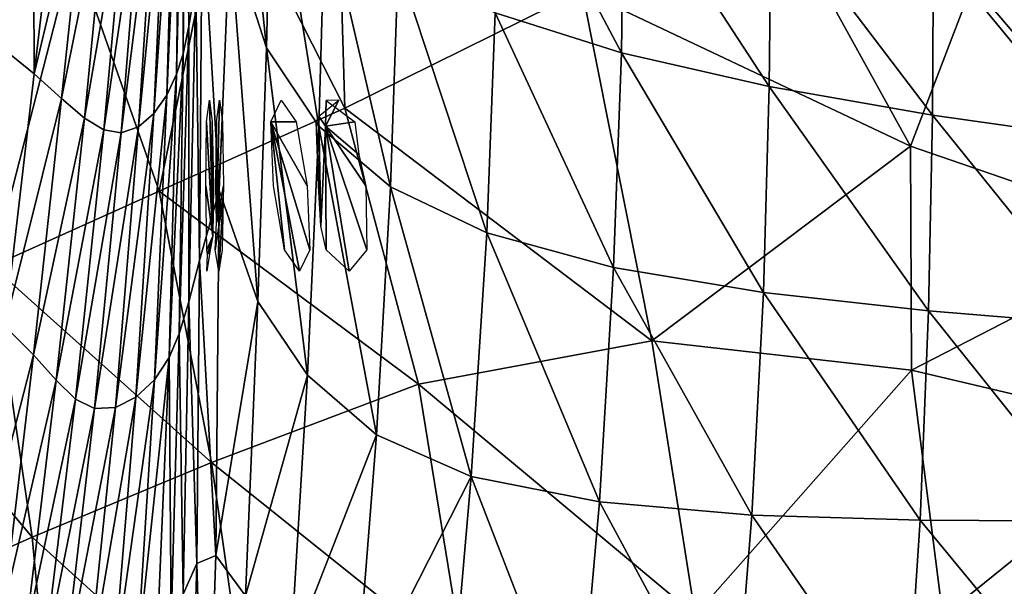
# Model space of a CAD drawing. Extents: x -0.96 to 0.96, y -0.57 to 2.63.
# Tile 58 of 148: x 0.19 to 0.5, y 0.07 to 0.25. Entities that reach past the tile are written whole.
import ezdxf

# ---------------------------------------------------------------- set-up
doc = ezdxf.new("R2010")
doc.units = 0
doc.layers.add('Brakiri_Cruiser_Lights', color=7, linetype='CONTINUOUS')
doc.layers.add('Brakiri_Cruiser_Main_Texture', color=7, linetype='CONTINUOUS')

msp = doc.modelspace()

# ---------------------------------------------------------------- linework, layer by layer
at = {"layer": 'Brakiri_Cruiser_Lights'}
for points in [[(0.252334, 0.17944, 0.009955), (0.250433, 0.214687, 0.039063), (0.251289, 0.22125, 0.025)], [(0.252334, 0.17944, 0.009955), (0.251289, 0.22125, 0.025), (0.25218, 0.214687, 0.010938)], [(0.253499, 0.183543, -0.008978), (0.253539, 0.214687, -0.010938), (0.254396, 0.22125, -0.025)], [(0.253499, 0.183543, -0.008978), (0.254396, 0.22125, -0.025), (0.255287, 0.214687, -0.039063)], [(0.270208, 0.214687, -0.160938), (0.273421, 0.22125, -0.175), (0.278036, 0.214687, -0.189062)], [(0.287029, 0.213277, -0.220827), (0.28495, 0.216373, -0.214548), (0.291162, 0.22125, -0.225)], [(0.287029, 0.213277, -0.220827), (0.291162, 0.22125, -0.225), (0.287247, 0.221243, -0.225014)], [(0.287029, 0.213277, -0.220827), (0.287247, 0.221243, -0.225014), (0.296107, 0.214687, -0.239063)], [(0.2856, 0.182523, -0.209221), (0.284125, 0.214687, -0.210938), (0.28495, 0.216373, -0.214548)], [(0.2856, 0.182523, -0.209221), (0.28495, 0.216373, -0.214548), (0.287029, 0.213277, -0.220827)], [(0.252334, 0.17944, 0.009955), (0.250193, 0.195, 0.04375), (0.250433, 0.214687, 0.039063)], [(0.252334, 0.17944, 0.009955), (0.25218, 0.214687, 0.010938), (0.252523, 0.195, 0.00625)], [(0.253499, 0.183543, -0.008978), (0.2533, 0.195, -0.00625), (0.253539, 0.214687, -0.010938)], [(0.253499, 0.183543, -0.008978), (0.255287, 0.214687, -0.039063), (0.25563, 0.195, -0.04375)], [(0.270208, 0.214687, -0.160938), (0.278036, 0.214687, -0.189062), (0.281446, 0.195, -0.19375)], [(0.270208, 0.214687, -0.160938), (0.281446, 0.195, -0.19375), (0.282245, 0.175313, -0.189062)], [(0.270208, 0.214687, -0.160938), (0.282245, 0.175313, -0.189062), (0.279032, 0.16875, -0.175)], [(0.270208, 0.214687, -0.160938), (0.279032, 0.16875, -0.175), (0.274417, 0.175313, -0.160938)], [(0.270208, 0.214687, -0.160938), (0.274417, 0.175313, -0.160938), (0.271008, 0.195, -0.15625)], [(0.2856, 0.182523, -0.209221), (0.284925, 0.195, -0.20625), (0.284125, 0.214687, -0.210938)], [(0.287029, 0.213277, -0.220827), (0.287241, 0.175313, -0.210938), (0.2856, 0.182523, -0.209221)], [(0.287029, 0.213277, -0.220827), (0.296107, 0.214687, -0.239063), (0.297277, 0.204582, -0.241469)], [(0.287029, 0.213277, -0.220827), (0.297277, 0.204582, -0.241469), (0.299458, 0.195, -0.24375)], [(0.287029, 0.213277, -0.220827), (0.299458, 0.195, -0.24375), (0.299765, 0.175313, -0.239063)], [(0.287029, 0.213277, -0.220827), (0.299765, 0.175313, -0.239063), (0.294301, 0.16875, -0.225)], [(0.287029, 0.213277, -0.220827), (0.294301, 0.16875, -0.225), (0.287241, 0.175313, -0.210938)], [(0.252334, 0.17944, 0.009955), (0.250536, 0.175313, 0.039063), (0.250193, 0.195, 0.04375)], [(0.253499, 0.183543, -0.008978), (0.25563, 0.195, -0.04375), (0.255579, 0.190864, -0.042765)], [(0.255579, 0.190864, -0.042765), (0.254168, 0.16875, -0.025), (0.253121, 0.175313, -0.010938)], [(0.255579, 0.190864, -0.042765), (0.253121, 0.175313, -0.010938), (0.253499, 0.183543, -0.008978)], [(0.255579, 0.190864, -0.042765), (0.255192, 0.175313, -0.039063), (0.254168, 0.16875, -0.025)], [(0.252334, 0.17944, 0.009955), (0.250738, 0.173824, 0.035873), (0.250536, 0.175313, 0.039063)], [(0.250738, 0.173824, 0.035873), (0.252334, 0.17944, 0.009955), (0.25151, 0.175313, 0.010938)], [(0.250738, 0.173824, 0.035873), (0.25151, 0.175313, 0.010938), (0.250486, 0.16875, 0.025)]]:
    msp.add_3dface(points, dxfattribs=at)
at = {"layer": 'Brakiri_Cruiser_Main_Texture'}
for points in [[(0.244979, 0.244044, 0.14166), (0.243922, 0.322639, 0.159307), (0.244736, 0.332874, 0.079819)], [(0.244979, 0.244044, 0.14166), (0.244736, 0.332874, 0.079819), (0.247079, 0.257107, 0.05905)], [(0.258887, 0.332884, -0.186359), (0.26883, 0.237405, -0.171896), (0.257588, 0.272475, -0.127422)], [(0.258887, 0.332884, -0.186359), (0.270414, 0.304015, -0.219718), (0.26883, 0.237405, -0.171896)], [(0.187134, 0.323524, 0.493419), (0.19704, 0.312476, 0.489699), (0.187014, 0.237755, 0.487469)], [(0.243257, 0.235573, 0.216934), (0.243315, 0.317737, 0.233626), (0.243922, 0.322639, 0.159307)], [(0.243257, 0.235573, 0.216934), (0.243922, 0.322639, 0.159307), (0.244979, 0.244044, 0.14166)], [(0.289913, 0.323017, -0.52535), (0.25598, 0.291769, -0.526835), (0.293024, 0.218868, -0.53223)], [(0.289913, 0.323017, -0.52535), (0.293024, 0.218868, -0.53223), (0.366047, 0.255026, -0.536582)], [(0.241221, 0.22931, 0.282107), (0.242274, 0.314625, 0.298799), (0.243315, 0.317737, 0.233626)], [(0.241221, 0.22931, 0.282107), (0.243315, 0.317737, 0.233626), (0.243257, 0.235573, 0.216934)], [(0.19704, 0.312476, 0.489699), (0.197332, 0.229392, 0.481784), (0.187014, 0.237755, 0.487469)], [(0.19704, 0.312476, 0.489699), (0.206248, 0.305079, 0.4845), (0.197332, 0.229392, 0.481784)], [(0.23818, 0.222871, 0.334411), (0.240539, 0.307996, 0.348612), (0.242274, 0.314625, 0.298799)], [(0.23818, 0.222871, 0.334411), (0.242274, 0.314625, 0.298799), (0.241221, 0.22931, 0.282107)], [(0.234225, 0.217162, 0.375594), (0.238144, 0.301346, 0.386919), (0.240539, 0.307996, 0.348612)], [(0.234225, 0.217162, 0.375594), (0.240539, 0.307996, 0.348612), (0.23818, 0.222871, 0.334411)], [(0.378108, 0.235874, -0.351723), (0.339235, 0.248145, -0.324103), (0.340234, 0.307474, -0.347192)], [(0.378108, 0.235874, -0.351723), (0.340234, 0.307474, -0.347192), (0.378906, 0.294083, -0.369612)], [(0.197332, 0.229392, 0.481784), (0.206248, 0.305079, 0.4845), (0.213973, 0.298917, 0.477736)], [(0.270414, 0.304015, -0.219718), (0.285029, 0.213277, -0.220827), (0.26883, 0.237405, -0.171896)], [(0.270414, 0.304015, -0.219718), (0.286897, 0.281301, -0.256582), (0.285029, 0.213277, -0.220827)], [(0.229446, 0.213085, 0.407405), (0.234886, 0.296745, 0.416428), (0.238144, 0.301346, 0.386919)], [(0.229446, 0.213085, 0.407405), (0.238144, 0.301346, 0.386919), (0.234225, 0.217162, 0.375594)], [(0.197332, 0.229392, 0.481784), (0.213973, 0.298917, 0.477736), (0.205821, 0.221763, 0.474471)], [(0.205821, 0.221763, 0.474471), (0.213973, 0.298917, 0.477736), (0.220599, 0.294921, 0.468441)], [(0.205821, 0.221763, 0.474471), (0.220599, 0.294921, 0.468441), (0.21286, 0.215732, 0.464399)], [(0.21286, 0.215732, 0.464399), (0.220599, 0.294921, 0.468441), (0.226187, 0.293168, 0.455694)], [(0.224197, 0.211224, 0.431725), (0.230796, 0.293737, 0.438574), (0.234886, 0.296745, 0.416428)], [(0.224197, 0.211224, 0.431725), (0.234886, 0.296745, 0.416428), (0.229446, 0.213085, 0.407405)], [(0.423621, 0.22549, -0.375069), (0.378108, 0.235874, -0.351723), (0.378906, 0.294083, -0.369612)], [(0.423621, 0.22549, -0.375069), (0.378906, 0.294083, -0.369612), (0.424219, 0.281999, -0.388857)], [(0.25598, 0.291769, -0.526835), (0.209562, 0.2679, -0.527343), (0.2358, 0.193285, -0.530735)], [(0.21286, 0.215732, 0.464399), (0.226187, 0.293168, 0.455694), (0.218826, 0.212163, 0.450437)], [(0.218826, 0.212163, 0.450437), (0.226187, 0.293168, 0.455694), (0.230796, 0.293737, 0.438574)], [(0.218826, 0.212163, 0.450437), (0.230796, 0.293737, 0.438574), (0.224197, 0.211224, 0.431725)], [(0.25598, 0.291769, -0.526835), (0.2358, 0.193285, -0.530735), (0.293024, 0.218868, -0.53223)], [(0.467128, 0.207119, -0.548849), (0.419993, 0.29238, -0.539046), (0.366047, 0.255026, -0.536582)], [(0.467128, 0.207119, -0.548849), (0.485361, 0.2549, -0.549196), (0.419993, 0.29238, -0.539046)], [(0.559662, 0.225, -0.55925), (0.510685, 0.288926, -0.548193), (0.485361, 0.2549, -0.549196)], [(0.473822, 0.216696, -0.394868), (0.423621, 0.22549, -0.375069), (0.424219, 0.281999, -0.388857)], [(0.473822, 0.216696, -0.394868), (0.424219, 0.281999, -0.388857), (0.474219, 0.271003, -0.405666)], [(0.248235, 0.172051, 0.044058), (0.247079, 0.257107, 0.05905), (0.249067, 0.281502, -0.022969)], [(0.248235, 0.172051, 0.044058), (0.249067, 0.281502, -0.022969), (0.254332, 0.193511, -0.054985)], [(0.249067, 0.281502, -0.022969), (0.257588, 0.272475, -0.127422), (0.254332, 0.193511, -0.054985)], [(0.286897, 0.281301, -0.256582), (0.307033, 0.194609, -0.265145), (0.285029, 0.213277, -0.220827)], [(0.286897, 0.281301, -0.256582), (0.309375, 0.262969, -0.291424), (0.307033, 0.194609, -0.265145)], [(0.257588, 0.272475, -0.127422), (0.26618, 0.159396, -0.132418), (0.254332, 0.193511, -0.054985)], [(0.257588, 0.272475, -0.127422), (0.26883, 0.237405, -0.171896), (0.26618, 0.159396, -0.132418)], [(0.526758, 0.209197, -0.411845), (0.473822, 0.216696, -0.394868), (0.474219, 0.271003, -0.405666)], [(0.526758, 0.209197, -0.411845), (0.474219, 0.271003, -0.405666), (0.526953, 0.260964, -0.420489)], [(0.209562, 0.2679, -0.527343), (0.166575, 0.248031, -0.52977), (0.184469, 0.170254, -0.531883)], [(0.209562, 0.2679, -0.527343), (0.184469, 0.170254, -0.531883), (0.2358, 0.193285, -0.530735)], [(0.309375, 0.262969, -0.291424), (0.336656, 0.180462, -0.304053), (0.307033, 0.194609, -0.265145)], [(0.309375, 0.262969, -0.291424), (0.339235, 0.248145, -0.324103), (0.336656, 0.180462, -0.304053)], [(0.244927, 0.159323, 0.127732), (0.244979, 0.244044, 0.14166), (0.247079, 0.257107, 0.05905)], [(0.244927, 0.159323, 0.127732), (0.247079, 0.257107, 0.05905), (0.248235, 0.172051, 0.044058)], [(0.293024, 0.218868, -0.53223), (0.387504, 0.147345, -0.539418), (0.366047, 0.255026, -0.536582)], [(0.387504, 0.147345, -0.539418), (0.467128, 0.207119, -0.548849), (0.366047, 0.255026, -0.536582)], [(0.547503, 0.179455, -0.559067), (0.485361, 0.2549, -0.549196), (0.467128, 0.207119, -0.548849)], [(0.547503, 0.179455, -0.559067), (0.559662, 0.225, -0.55925), (0.485361, 0.2549, -0.549196)], [(0.375712, 0.169898, -0.336753), (0.336656, 0.180462, -0.304053), (0.339235, 0.248145, -0.324103)], [(0.375712, 0.169898, -0.336753), (0.339235, 0.248145, -0.324103), (0.378108, 0.235874, -0.351723)], [(0.242027, 0.149417, 0.204311), (0.243257, 0.235573, 0.216934), (0.244979, 0.244044, 0.14166)], [(0.242027, 0.149417, 0.204311), (0.244979, 0.244044, 0.14166), (0.244927, 0.159323, 0.127732)], [(0.187014, 0.237755, 0.487469), (0.197332, 0.229392, 0.481784), (0.188339, 0.151824, 0.478254)], [(0.26883, 0.237405, -0.171896), (0.281473, 0.136721, -0.191935), (0.26618, 0.159396, -0.132418)], [(0.26883, 0.237405, -0.171896), (0.285029, 0.213277, -0.220827), (0.281473, 0.136721, -0.191935)], [(0.238932, 0.142137, 0.269831), (0.241221, 0.22931, 0.282107), (0.243257, 0.235573, 0.216934)], [(0.238932, 0.142137, 0.269831), (0.243257, 0.235573, 0.216934), (0.242027, 0.149417, 0.204311)], [(0.421829, 0.16217, -0.36402), (0.375712, 0.169898, -0.336753), (0.378108, 0.235874, -0.351723)], [(0.421829, 0.16217, -0.36402), (0.378108, 0.235874, -0.351723), (0.423621, 0.22549, -0.375069)], [(0.188339, 0.151824, 0.478254), (0.197332, 0.229392, 0.481784), (0.205821, 0.221763, 0.474471)], [(0.234399, 0.135335, 0.323191), (0.23818, 0.222871, 0.334411), (0.241221, 0.22931, 0.282107)], [(0.234399, 0.135335, 0.323191), (0.241221, 0.22931, 0.282107), (0.238932, 0.142137, 0.269831)], [(0.472633, 0.156535, -0.386628), (0.421829, 0.16217, -0.36402), (0.423621, 0.22549, -0.375069)], [(0.472633, 0.156535, -0.386628), (0.423621, 0.22549, -0.375069), (0.473822, 0.216696, -0.394868)], [(0.188339, 0.151824, 0.478254), (0.205821, 0.221763, 0.474471), (0.19714, 0.142997, 0.470515)], [(0.19714, 0.142997, 0.470515), (0.205821, 0.221763, 0.474471), (0.21286, 0.215732, 0.464399)], [(0.228698, 0.130012, 0.365816), (0.234225, 0.217162, 0.375594), (0.23818, 0.222871, 0.334411)], [(0.228698, 0.130012, 0.365816), (0.23818, 0.222871, 0.334411), (0.234399, 0.135335, 0.323191)], [(0.2358, 0.193285, -0.530735), (0.315642, 0.133964, -0.533458), (0.293024, 0.218868, -0.53223)], [(0.293024, 0.218868, -0.53223), (0.315642, 0.133964, -0.533458), (0.387504, 0.147345, -0.539418)], [(0.19714, 0.142997, 0.470515), (0.21286, 0.215732, 0.464399), (0.204138, 0.135202, 0.459789)], [(0.204138, 0.135202, 0.459789), (0.21286, 0.215732, 0.464399), (0.218826, 0.212163, 0.450437)], [(0.222358, 0.126847, 0.399266), (0.229446, 0.213085, 0.407405), (0.234225, 0.217162, 0.375594)], [(0.222358, 0.126847, 0.399266), (0.234225, 0.217162, 0.375594), (0.228698, 0.130012, 0.365816)], [(0.52602, 0.152153, -0.405633), (0.472633, 0.156535, -0.386628), (0.473822, 0.216696, -0.394868)], [(0.52602, 0.152153, -0.405633), (0.473822, 0.216696, -0.394868), (0.526758, 0.209197, -0.411845)], [(0.204138, 0.135202, 0.459789), (0.218826, 0.212163, 0.450437), (0.210129, 0.129392, 0.445007)], [(0.210129, 0.129392, 0.445007), (0.218826, 0.212163, 0.450437), (0.224197, 0.211224, 0.431725)], [(0.215905, 0.126521, 0.425099), (0.224197, 0.211224, 0.431725), (0.229446, 0.213085, 0.407405)], [(0.215905, 0.126521, 0.425099), (0.229446, 0.213085, 0.407405), (0.222358, 0.126847, 0.399266)], [(0.285029, 0.213277, -0.220827), (0.302767, 0.118379, -0.245039), (0.281473, 0.136721, -0.191935)], [(0.285029, 0.213277, -0.220827), (0.307033, 0.194609, -0.265145), (0.302767, 0.118379, -0.245039)], [(0.210129, 0.129392, 0.445007), (0.224197, 0.211224, 0.431725), (0.215905, 0.126521, 0.425099)], [(0.387504, 0.147345, -0.539418), (0.467448, 0.138266, -0.548141), (0.467128, 0.207119, -0.548849)], [(0.467448, 0.138266, -0.548141), (0.547503, 0.179455, -0.559067), (0.467128, 0.207119, -0.548849)], [(0.307033, 0.194609, -0.265145), (0.331918, 0.105573, -0.289486), (0.302767, 0.118379, -0.245039)], [(0.307033, 0.194609, -0.265145), (0.336656, 0.180462, -0.304053), (0.331918, 0.105573, -0.289486)], [(0.184469, 0.170254, -0.531883), (0.252001, 0.109904, -0.530564), (0.2358, 0.193285, -0.530735)], [(0.2358, 0.193285, -0.530735), (0.252001, 0.109904, -0.530564), (0.315642, 0.133964, -0.533458)], [(0.253327, 0.08133, -0.038607), (0.248235, 0.172051, 0.044058), (0.254332, 0.193511, -0.054985)], [(0.26618, 0.159396, -0.132418), (0.253327, 0.08133, -0.038607), (0.254332, 0.193511, -0.054985)], [(0.371341, 0.097746, -0.326515), (0.331918, 0.105573, -0.289486), (0.336656, 0.180462, -0.304053)], [(0.371341, 0.097746, -0.326515), (0.336656, 0.180462, -0.304053), (0.375712, 0.169898, -0.336753)], [(0.467448, 0.138266, -0.548141), (0.547518, 0.119392, -0.557996), (0.547503, 0.179455, -0.559067)], [(0.142578, 0.151428, -0.536716), (0.196717, 0.086947, -0.531039), (0.184469, 0.170254, -0.531883)], [(0.184469, 0.170254, -0.531883), (0.196717, 0.086947, -0.531039), (0.252001, 0.109904, -0.530564)], [(0.247396, 0.07884, 0.041992), (0.244927, 0.159323, 0.127732), (0.248235, 0.172051, 0.044058)], [(0.253327, 0.08133, -0.038607), (0.247396, 0.07884, 0.041992), (0.248235, 0.172051, 0.044058)], [(0.418244, 0.093707, -0.35695), (0.371341, 0.097746, -0.326515), (0.375712, 0.169898, -0.336753)], [(0.418244, 0.093707, -0.35695), (0.375712, 0.169898, -0.336753), (0.421829, 0.16217, -0.36402)], [(0.470103, 0.092169, -0.381896), (0.418244, 0.093707, -0.35695), (0.421829, 0.16217, -0.36402)], [(0.470103, 0.092169, -0.381896), (0.421829, 0.16217, -0.36402), (0.472633, 0.156535, -0.386628)], [(0.243271, 0.069392, 0.122894), (0.242027, 0.149417, 0.204311), (0.244927, 0.159323, 0.127732)], [(0.247396, 0.07884, 0.041992), (0.243271, 0.069392, 0.122894), (0.244927, 0.159323, 0.127732)], [(0.26618, 0.159396, -0.132418), (0.262434, 0.068854, -0.111743), (0.253327, 0.08133, -0.038607)], [(0.281473, 0.136721, -0.191935), (0.262434, 0.068854, -0.111743), (0.26618, 0.159396, -0.132418)], [(0.524391, 0.091842, -0.402458), (0.470103, 0.092169, -0.381896), (0.472633, 0.156535, -0.386628)], [(0.524391, 0.091842, -0.402458), (0.472633, 0.156535, -0.386628), (0.52602, 0.152153, -0.405633)], [(0.179373, 0.074264, 0.47385), (0.188339, 0.151824, 0.478254), (0.19714, 0.142997, 0.470515)], [(0.142578, 0.151428, -0.536716), (0.150976, 0.066666, -0.535727), (0.196717, 0.086947, -0.531039)], [(0.239582, 0.060995, 0.196938), (0.238932, 0.142137, 0.269831), (0.242027, 0.149417, 0.204311)], [(0.243271, 0.069392, 0.122894), (0.239582, 0.060995, 0.196938), (0.242027, 0.149417, 0.204311)], [(0.315642, 0.133964, -0.533458), (0.40079, 0.06293, -0.537519), (0.387504, 0.147345, -0.539418)], [(0.40079, 0.06293, -0.537519), (0.467448, 0.138266, -0.548141), (0.387504, 0.147345, -0.539418)], [(0.179373, 0.074264, 0.47385), (0.19714, 0.142997, 0.470515), (0.188024, 0.065283, 0.465856)], [(0.188024, 0.065283, 0.465856), (0.19714, 0.142997, 0.470515), (0.204138, 0.135202, 0.459789)], [(0.228902, 0.047512, 0.315266), (0.234399, 0.135335, 0.323191), (0.238932, 0.142137, 0.269831)], [(0.228902, 0.047512, 0.315266), (0.238932, 0.142137, 0.269831), (0.235176, 0.053688, 0.261828)], [(0.239582, 0.060995, 0.196938), (0.235176, 0.053688, 0.261828), (0.238932, 0.142137, 0.269831)], [(0.281473, 0.136721, -0.191935), (0.276227, 0.050498, -0.177041), (0.262434, 0.068854, -0.111743)], [(0.302767, 0.118379, -0.245039), (0.276227, 0.050498, -0.177041), (0.281473, 0.136721, -0.191935)], [(0.40079, 0.06293, -0.537519), (0.477057, 0.062514, -0.54601), (0.467448, 0.138266, -0.548141)], [(0.477057, 0.062514, -0.54601), (0.547518, 0.119392, -0.557996), (0.467448, 0.138266, -0.548141)], [(0.188024, 0.065283, 0.465856), (0.204138, 0.135202, 0.459789), (0.194619, 0.056071, 0.454918)], [(0.194619, 0.056071, 0.454918), (0.204138, 0.135202, 0.459789), (0.210129, 0.129392, 0.445007)], [(0.221465, 0.043244, 0.358489), (0.228698, 0.130012, 0.365816), (0.234399, 0.135335, 0.323191)], [(0.221465, 0.043244, 0.358489), (0.234399, 0.135335, 0.323191), (0.228902, 0.047512, 0.315266)], [(0.252001, 0.109904, -0.530564), (0.329732, 0.047726, -0.531083), (0.315642, 0.133964, -0.533458)], [(0.315642, 0.133964, -0.533458), (0.329732, 0.047726, -0.531083), (0.40079, 0.06293, -0.537519)], [(0.194619, 0.056071, 0.454918), (0.210129, 0.129392, 0.445007), (0.200269, 0.048367, 0.439757)], [(0.200269, 0.048367, 0.439757), (0.210129, 0.129392, 0.445007), (0.215905, 0.126521, 0.425099)], [(0.21357, 0.04166, 0.392732), (0.222358, 0.126847, 0.399266), (0.228698, 0.130012, 0.365816)], [(0.21357, 0.04166, 0.392732), (0.228698, 0.130012, 0.365816), (0.221465, 0.043244, 0.358489)], [(0.200269, 0.048367, 0.439757), (0.215905, 0.126521, 0.425099), (0.206183, 0.043216, 0.419365)], [(0.206183, 0.043216, 0.419365), (0.215905, 0.126521, 0.425099), (0.222358, 0.126847, 0.399266)], [(0.206183, 0.043216, 0.419365), (0.222358, 0.126847, 0.399266), (0.21357, 0.04166, 0.392732)], [(0.302767, 0.118379, -0.245039), (0.296217, 0.035348, -0.234125), (0.276227, 0.050498, -0.177041)], [(0.331918, 0.105573, -0.289486), (0.296217, 0.035348, -0.234125), (0.302767, 0.118379, -0.245039)], [(0.477057, 0.062514, -0.54601), (0.552855, 0.054988, -0.555369), (0.547518, 0.119392, -0.557996)], [(0.196717, 0.086947, -0.531039), (0.263947, 0.025931, -0.527337), (0.252001, 0.109904, -0.530564)], [(0.252001, 0.109904, -0.530564), (0.263947, 0.025931, -0.527337), (0.329732, 0.047726, -0.531083)], [(0.331918, 0.105573, -0.289486), (0.32486, 0.02499, -0.282788), (0.296217, 0.035348, -0.234125)], [(0.364615, 0.021011, -0.322822), (0.32486, 0.02499, -0.282788), (0.331918, 0.105573, -0.289486)], [(0.364615, 0.021011, -0.322822), (0.331918, 0.105573, -0.289486), (0.371341, 0.097746, -0.326515)], [(0.412537, 0.021675, -0.355383), (0.364615, 0.021011, -0.322822), (0.371341, 0.097746, -0.326515)], [(0.412537, 0.021675, -0.355383), (0.371341, 0.097746, -0.326515), (0.418244, 0.093707, -0.35695)], [(0.465682, 0.025246, -0.381624), (0.412537, 0.021675, -0.355383), (0.418244, 0.093707, -0.35695)], [(0.465682, 0.025246, -0.381624), (0.418244, 0.093707, -0.35695), (0.470103, 0.092169, -0.381896)], [(0.521372, 0.029895, -0.402981), (0.465682, 0.025246, -0.381624), (0.470103, 0.092169, -0.381896)], [(0.521372, 0.029895, -0.402981), (0.470103, 0.092169, -0.381896), (0.524391, 0.091842, -0.402458)], [(0.150976, 0.066666, -0.535727), (0.20472, 0.002233, -0.52675), (0.196717, 0.086947, -0.531039)], [(0.196717, 0.086947, -0.531039), (0.20472, 0.002233, -0.52675), (0.263947, 0.025931, -0.527337)], [(0.244788, -0.013781, 0.046047), (0.243271, 0.069392, 0.122894), (0.247396, 0.07884, 0.041992)], [(0.250098, -0.013407, -0.030725), (0.244788, -0.013781, 0.046047), (0.247396, 0.07884, 0.041992)], [(0.250098, -0.013407, -0.030725), (0.247396, 0.07884, 0.041992), (0.253327, 0.08133, -0.038607)], [(0.262434, 0.068854, -0.111743), (0.250098, -0.013407, -0.030725), (0.253327, 0.08133, -0.038607)]]:
    msp.add_3dface(points, dxfattribs=at)

doc.saveas('drawing.dxf')
